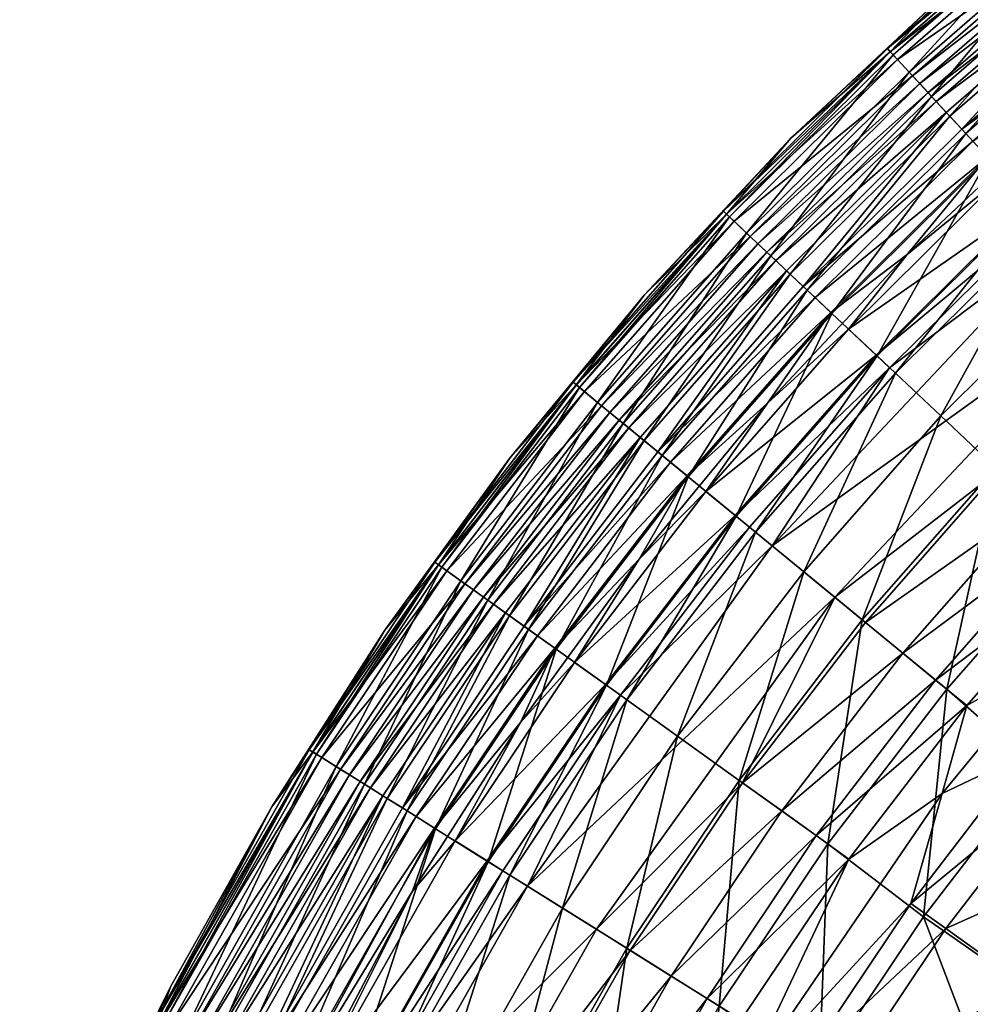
# Model space of a CAD drawing. Header units: inches. Extents: x -1 to 113, y -64 to 1.
# Tile 91 of 236: x 1.39 to 4.8, y -7.08 to -3.55. Entities that reach past the tile are written whole.
import ezdxf

# ---------------------------------------------------------------- set-up
doc = ezdxf.new("R2010")
doc.units = ezdxf.units.IN
doc.header["$MEASUREMENT"] = 0
doc.layers.add('AFUCH-3-STUP', color=5, linetype='Continuous')

msp = doc.modelspace()

# ---------------------------------------------------------------- meshes
at = {"layer": 'AFUCH-3-STUP'}
mesh = msp.add_polyface(dxfattribs=at)
corners = [(5.3057, -2.9619, 22.7582), (5.641, -2.7399, 21.3553), (5.0656, -3.1821, 21.3553), (5.2644, -3.4255, 17.1635), (4.7223, -3.8963, 17.1635), (5.2035, -3.351, 18.0409), (5.3937, -3.5839, 15.9084), (5.0122, -4.21, 15.2117), (4.8611, -4.0465, 15.9084), (5.732, -2.8658, 29.2953), (5.1398, -3.2729, 28.5291), (5.1639, -3.3025, 29.2953), (5.663, -2.7704, 26.5383), (5.0659, -3.1824, 25.1788), (5.0894, -3.2113, 26.5383), (5.6497, -2.752, 20.9143), (5.1282, -3.2588, 19.4113), (5.0751, -3.1937, 20.9143), (5.3173, -3.4904, 16.5455), (4.7792, -3.9578, 16.5455), (4.718, -3.4464, 22.7582), (4.5762, -3.7382, 19.4113), (4.5886, -3.7516, 28.5291), (5.5345, -3.7563, 15.2117), (4.6444, -3.8119, 30.0406), (5.2193, -3.3704, 30.6335), (5.1917, -3.3366, 30.0406), (5.3418, -3.5203, 31.9825), (4.8054, -3.9862, 31.9825), (5.3906, -3.5801, 32.1822), (5.2528, -3.4113, 31.1816), (4.7657, -3.9432, 31.6754), (5.3048, -3.475, 31.6754), (5.6321, -2.7277, 24.3213), (5.0561, -3.1705, 24.3213), (4.9168, -4.1067, 32.3081), (5.5314, -3.7525, 32.3907), (5.4456, -3.6474, 32.3081), (4.8577, -4.0429, 32.1822), (5.1059, -3.8881, 32.2658), (5.699, -2.8201, 19.4113), (4.6571, -3.8257, 18.0409), (4.5346, -3.6931, 26.5383), (5.7097, -2.8349, 28.5291), (5.0088, -4.2064, 32.3907), (4.674, -3.844, 30.6335), (4.6145, -3.7796, 29.2953)]
mesh.append_faces([[corners[k] for k in face] for face in [(35, 36, 37), (38, 39, 29), (29, 28, 38), (37, 39, 35), (27, 31, 28)]], dxfattribs={"vtx0": -1, "vtx1": -1})
mesh.append_faces([[corners[k] for k in face] for face in [(0, 1, 2), (3, 4, 5), (6, 7, 8), (9, 10, 11), (12, 13, 14), (15, 16, 17), (18, 8, 19), (6, 8, 18), (0, 2, 20), (16, 21, 17), (10, 22, 11), (23, 7, 6), (24, 25, 26), (30, 31, 32), (33, 0, 34), (34, 0, 20), (16, 40, 5), (5, 41, 16), (14, 42, 10), (43, 14, 10), (18, 19, 3), (3, 19, 4), (30, 25, 45), (33, 34, 13), (1, 17, 2), (32, 31, 27), (26, 11, 46)]], dxfattribs={"vtx0": -1, "vtx1": -1, "vtx2": -1})
mesh.append_faces([[corners[k] for k in face] for face in [(27, 28, 29), (44, 36, 35)]], dxfattribs={"vtx1": -1, "vtx2": -1})
mesh = msp.add_polyface(dxfattribs=at)
corners = [(4.718, -3.4464, 22.7582), (4.5091, -3.6655, 21.3553), (4.1533, -3.9756, 22.7582), (4.5886, -3.7516, 28.5291), (4.0074, -4.3274, 28.5291), (4.6145, -3.7796, 29.2953), (3.9221, -4.2471, 21.3553), (4.5093, -3.6658, 25.1788), (3.9223, -4.2473, 25.1788), (4.5346, -3.6931, 26.5383), (4.5762, -3.7382, 19.4113), (3.9941, -4.3149, 19.4113), (4.5192, -3.6765, 20.9143), (4.0672, -4.3837, 30.0406), (4.674, -3.844, 30.6335), (4.6444, -3.8119, 30.0406), (5.0659, -3.1824, 25.1788), (5.0894, -3.2113, 26.5383), (5.2035, -3.351, 18.0409), (4.7223, -3.8963, 17.1635), (4.6571, -3.8257, 18.0409), (5.1639, -3.3025, 29.2953), (5.0751, -3.1937, 20.9143), (5.0656, -3.1821, 21.3553), (4.7099, -3.8828, 31.1816), (4.7657, -3.9432, 31.6754), (5.2528, -3.4113, 31.1816), (5.2193, -3.3704, 30.6335), (4.4989, -3.6544, 24.3213), (3.9111, -4.2368, 24.3213), (5.0561, -3.1705, 24.3213), (4.0808, -4.3965, 18.0409), (5.1282, -3.2588, 19.4113), (5.1398, -3.2729, 28.5291), (3.9495, -4.2729, 26.5383), (4.099, -4.4136, 30.6335), (3.9329, -4.2573, 20.9143), (5.1917, -3.3366, 30.0406), (4.0352, -4.3536, 29.2953)]
mesh.append_faces([[corners[k] for k in face] for face in [(0, 1, 2), (3, 4, 5), (2, 1, 6), (7, 8, 9), (10, 11, 12), (13, 14, 15), (16, 7, 17), (18, 19, 20), (17, 7, 9), (21, 3, 5), (22, 10, 12), (0, 23, 1), (24, 25, 26), (14, 27, 15), (28, 2, 29), (28, 0, 2), (30, 0, 28), (20, 31, 10), (32, 20, 10), (33, 9, 3), (9, 34, 3), (26, 14, 24), (24, 14, 35), (30, 28, 16), (7, 29, 8), (16, 28, 7), (28, 29, 7), (22, 12, 23), (23, 12, 1), (12, 36, 1), (1, 36, 6), (37, 5, 15), (15, 5, 38)]], dxfattribs={"vtx0": -1, "vtx1": -1, "vtx2": -1})
mesh = msp.add_polyface(dxfattribs=at)
corners = [(4.6145, -3.7796, 29.2953), (4.0074, -4.3274, 28.5291), (4.0352, -4.3536, 29.2953), (4.6571, -3.8257, 18.0409), (4.1509, -4.4625, 17.1635), (4.0808, -4.3965, 18.0409), (3.627, -5.0584, 17.1635), (4.1533, -3.9756, 22.7582), (3.9221, -4.2471, 21.3553), (3.628, -4.5362, 22.7582), (4.5346, -3.6931, 26.5383), (3.9223, -4.2473, 25.1788), (3.9495, -4.2729, 26.5383), (3.4747, -4.9334, 28.5291), (3.5042, -4.9576, 29.2953), (3.9111, -4.2368, 24.3213), (3.3725, -4.8495, 24.3213), (3.3844, -4.8592, 25.1788), (3.9329, -4.2573, 20.9143), (3.4606, -4.9218, 19.4113), (3.3957, -4.8685, 20.9143), (3.4132, -4.8829, 26.5383), (3.9941, -4.3149, 19.4113), (4.5192, -3.6765, 20.9143), (4.1375, -4.4499, 31.1816), (3.6764, -5.099, 31.6754), (4.1974, -4.5063, 31.6754), (3.5382, -4.9855, 30.0406), (4.099, -4.4136, 30.6335), (4.0672, -4.3837, 30.0406), (4.674, -3.844, 30.6335), (3.3841, -4.859, 21.3553), (3.5526, -4.9974, 18.0409), (4.5762, -3.7382, 19.4113), (4.5886, -3.7516, 28.5291), (4.2118, -4.5198, 16.5455), (3.6917, -5.1116, 16.5455), (3.5719, -5.0132, 30.6335), (4.24, -4.5463, 31.9825), (4.6444, -3.8119, 30.0406)]
mesh.append_faces([[corners[k] for k in face] for face in [(0, 1, 2), (3, 4, 5), (4, 6, 5), (7, 8, 9), (10, 11, 12), (2, 13, 14), (15, 9, 16), (11, 17, 12), (18, 19, 20), (1, 13, 2), (12, 17, 21), (22, 19, 18), (23, 22, 18), (24, 25, 26), (27, 28, 29), (28, 30, 29), (9, 8, 31), (15, 7, 9), (22, 32, 19), (5, 32, 22), (33, 5, 22), (1, 21, 13), (12, 21, 1), (34, 12, 1), (35, 36, 4), (24, 28, 37), (11, 16, 17), (15, 16, 11), (26, 25, 38), (8, 20, 31), (18, 20, 8), (29, 2, 14), (39, 2, 29)]], dxfattribs={"vtx0": -1, "vtx1": -1, "vtx2": -1})
mesh = msp.add_polyface(dxfattribs=at)
corners = [(5.0122, -4.21, 15.2117), (4.4619, -4.7552, 15.2117), (4.8611, -4.0465, 15.9084), (5.0734, -4.2763, 15.0287), (4.6898, -4.9697, 14.7065), (4.5276, -4.817, 15.0287), (4.1375, -4.4499, 31.1816), (4.1974, -4.5063, 31.6754), (4.7099, -3.8828, 31.1816), (4.2962, -4.5992, 32.1822), (4.5691, -4.3912, 32.2658), (4.8577, -4.0429, 32.1822), (4.3595, -4.6588, 32.3081), (5.0088, -4.2064, 32.3907), (4.9168, -4.1067, 32.3081), (4.7657, -3.9432, 31.6754), (4.8054, -3.9862, 31.9825), (4.24, -4.5463, 31.9825), (4.4583, -4.7518, 32.3907), (5.1059, -3.8881, 32.2658), (4.0697, -4.9242, 32.2658), (4.7223, -3.8963, 17.1635), (4.1509, -4.4625, 17.1635), (4.6571, -3.8257, 18.0409), (4.7792, -3.9578, 16.5455), (4.2998, -4.6026, 15.9084), (4.2118, -4.5198, 16.5455), (5.5916, -3.8262, 15.0287), (5.2246, -4.4399, 14.7065), (4.5068, -4.7975, 32.4072), (5.1249, -4.3321, 32.4234), (5.0541, -4.2553, 32.4072), (5.4088, -4.6393, 14.4448), (4.8875, -5.1558, 14.4448), (5.5345, -3.7563, 15.2117), (5.5736, -3.8042, 32.4072), (4.099, -4.4136, 30.6335)]
mesh.append_faces([[corners[k] for k in face] for face in [(9, 10, 11), (12, 13, 14), (11, 17, 9), (14, 10, 12), (16, 7, 17), (18, 31, 13)]], dxfattribs={"vtx0": -1, "vtx1": -1})
mesh.append_faces([[corners[k] for k in face] for face in [(0, 1, 2), (3, 4, 5), (6, 7, 8), (8, 7, 15), (11, 10, 19), (9, 20, 10), (21, 22, 23), (24, 25, 26), (27, 28, 3), (2, 1, 25), (2, 25, 24), (29, 30, 31), (32, 33, 28), (0, 5, 1), (34, 3, 0), (3, 5, 0), (31, 30, 35), (12, 10, 20), (24, 26, 21), (21, 26, 22), (14, 19, 10), (8, 36, 6), (15, 7, 16), (29, 31, 18), (31, 35, 13)]], dxfattribs={"vtx0": -1, "vtx1": -1, "vtx2": -1})
mesh.append_faces([[corners[k] for k in face] for face in [(16, 17, 11), (18, 13, 12), (28, 4, 3)]], dxfattribs={"vtx1": -1, "vtx2": -1})
mesh = msp.add_polyface(dxfattribs=at)
corners = [(5.1007, -5.8299, 31.6767), (5.5398, -5.3614, 31.6767), (5.2399, -5.4875, 31.9215), (4.3101, -5.6193, 32.4213), (5.3222, -4.5455, 32.4213), (4.0855, -5.4349, 32.4234), (4.8875, -5.1558, 14.4448), (4.7112, -5.9487, 14.1845), (4.4088, -5.7003, 14.4448), (4.6898, -4.9697, 14.7065), (4.1989, -5.5281, 14.7065), (4.5276, -4.817, 15.0287), (5.1349, -5.3887, 32.1467), (5.6394, -4.8889, 32.1467), (5.0242, -5.2845, 32.3095), (5.1724, -5.424, 14.1845), (5.1249, -4.3321, 32.4234), (4.5539, -5.8195, 32.3095), (4.0268, -5.3867, 15.0287), (4.4619, -4.7552, 15.2117), (3.957, -5.3294, 15.2117), (4.2998, -4.6026, 15.9084), (4.4202, -5.7097, 32.3956), (4.8982, -5.1659, 32.3956), (5.4386, -5.6745, 31.3578), (4.9937, -6.1806, 31.3578), (5.4783, -5.7296, 13.9671), (5.0363, -6.2324, 13.9671), (4.7828, -6.0074, 31.9215), (4.6714, -5.916, 32.1467), (4.5068, -4.7975, 32.4072), (5.2246, -4.4399, 14.7065), (5.4088, -4.6393, 14.4448), (5.5362, -4.7772, 32.3095), (5.4188, -4.6501, 32.3956), (3.9795, -6.284, 32.3956), (5.5515, -5.7808, 30.9861), (3.9532, -5.3263, 32.3907), (4.4583, -4.7518, 32.3907)]
mesh.append_faces([[corners[k] for k in face] for face in [(9, 8, 10), (17, 12, 14), (22, 14, 23), (31, 6, 9), (3, 23, 4), (29, 2, 12), (28, 0, 2), (23, 33, 34), (35, 17, 22), (37, 30, 38)]], dxfattribs={"vtx0": -1, "vtx1": -1})
mesh.append_faces([[corners[k] for k in face] for face in [(0, 1, 2), (6, 7, 8), (6, 8, 9), (15, 7, 6), (5, 4, 16), (11, 10, 18), (19, 20, 21), (24, 0, 25), (15, 27, 7), (5, 16, 30), (32, 15, 6), (11, 18, 19), (36, 24, 25)]], dxfattribs={"vtx0": -1, "vtx1": -1, "vtx2": -1})
mesh.append_faces([[corners[k] for k in face] for face in [(3, 4, 5), (9, 10, 11), (12, 13, 14), (17, 14, 22), (26, 27, 15), (28, 2, 29), (29, 12, 17), (22, 23, 3), (14, 33, 23), (23, 34, 4), (35, 22, 3)]], dxfattribs={"vtx1": -1, "vtx2": -1})
mesh = msp.add_polyface(dxfattribs=at)
corners = [(3.957, -5.3294, 15.2117), (3.4925, -5.9348, 15.2117), (3.785, -5.1882, 15.9084), (3.21, -6.6549, 32.4234), (4.3101, -5.6193, 32.4213), (4.0855, -5.4349, 32.4234), (3.8484, -5.2402, 32.3081), (4.4583, -4.7518, 32.3907), (4.3595, -4.6588, 32.3081), (4.2998, -4.6026, 15.9084), (4.0268, -5.3867, 15.0287), (3.7469, -6.1172, 14.7065), (3.5658, -5.9874, 15.0287), (4.2118, -4.5198, 16.5455), (3.6917, -5.1116, 16.5455), (3.6128, -5.0468, 31.1816), (3.6764, -5.099, 31.6754), (4.1375, -4.4499, 31.1816), (4.0808, -4.3965, 18.0409), (3.627, -5.0584, 17.1635), (3.5526, -4.9974, 18.0409), (4.0697, -4.9242, 32.2658), (4.2962, -4.5992, 32.1822), (3.7215, -5.1361, 31.9825), (3.7812, -5.185, 32.1822), (3.5719, -5.0132, 30.6335), (4.099, -4.4136, 30.6335), (3.5382, -4.9855, 30.0406), (3.5427, -5.9708, 32.4072), (4.0048, -5.3686, 32.4072), (3.3782, -5.8529, 32.3081), (3.9532, -5.3263, 32.3907), (4.24, -4.5463, 31.9825), (4.1989, -5.5281, 14.7065), (3.9675, -6.2754, 14.4448), (4.4619, -4.7552, 15.2117), (4.4088, -5.7003, 14.4448), (3.6093, -5.4826, 32.2658), (4.5068, -4.7975, 32.4072), (4.1509, -4.4625, 17.1635), (4.0672, -4.3837, 30.0406), (3.5042, -4.9576, 29.2953), (3.4885, -5.932, 32.3907)]
mesh.append_faces([[corners[k] for k in face] for face in [(6, 7, 8), (8, 21, 6), (22, 23, 24), (30, 31, 6), (33, 34, 11), (24, 21, 22), (32, 16, 23), (42, 29, 31)]], dxfattribs={"vtx0": -1, "vtx1": -1})
mesh.append_faces([[corners[k] for k in face] for face in [(0, 1, 2), (3, 4, 5), (9, 0, 2), (10, 11, 12), (13, 2, 14), (15, 16, 17), (9, 2, 13), (18, 19, 20), (25, 26, 27), (28, 5, 29), (0, 12, 1), (35, 10, 0), (10, 12, 0), (36, 34, 33), (24, 37, 21), (29, 5, 38), (6, 21, 37), (39, 14, 19), (17, 25, 15), (40, 41, 27), (28, 29, 42), (29, 38, 31)]], dxfattribs={"vtx0": -1, "vtx1": -1, "vtx2": -1})
mesh.append_faces([[corners[k] for k in face] for face in [(32, 23, 22), (33, 11, 10), (31, 7, 6)]], dxfattribs={"vtx1": -1, "vtx2": -1})
mesh = msp.add_polyface(dxfattribs=at)
corners = [(2.8777, -5.4941, 24.3213), (3.1444, -5.1229, 22.7582), (2.698, -5.7374, 22.7582), (3.3841, -4.859, 21.3553), (2.89, -5.5029, 21.3553), (3.7215, -5.1361, 31.9825), (3.2448, -5.7573, 31.9825), (3.7812, -5.185, 32.1822), (3.4747, -4.9334, 28.5291), (2.9853, -5.5712, 28.5291), (3.5042, -4.9576, 29.2953), (3.0163, -5.5934, 29.2953), (3.5526, -4.9974, 18.0409), (3.1454, -5.686, 17.1635), (3.0672, -5.63, 18.0409), (3.1305, -5.6753, 31.1816), (3.1973, -5.7232, 31.6754), (3.6128, -5.0468, 31.1816), (3.6764, -5.099, 31.6754), (3.3957, -4.8685, 20.9143), (2.9704, -5.5606, 19.4113), (2.9021, -5.5116, 20.9143), (3.4606, -4.9218, 19.4113), (3.3844, -4.8592, 25.1788), (2.8903, -5.5031, 25.1788), (3.4132, -4.8829, 26.5383), (3.627, -5.0584, 17.1635), (3.0875, -5.6445, 30.6335), (3.5719, -5.0132, 30.6335), (3.052, -5.6191, 30.0406), (3.5382, -4.9855, 30.0406), (3.628, -4.5362, 22.7582), (3.785, -5.1882, 15.9084), (3.3116, -5.8051, 15.9084), (3.6917, -5.1116, 16.5455), (2.9206, -5.5248, 26.5383), (3.3725, -4.8495, 24.3213), (3.2134, -5.7348, 16.5455)]
mesh.append_faces([[corners[k] for k in face] for face in [(0, 1, 2), (1, 3, 4), (8, 9, 10), (10, 9, 11), (12, 13, 14), (15, 16, 17), (17, 16, 18), (19, 20, 21), (22, 20, 19), (23, 24, 25), (1, 4, 2), (26, 13, 12), (27, 28, 29), (29, 28, 30), (31, 3, 1), (32, 33, 34), (25, 24, 35), (36, 31, 1), (36, 1, 0), (22, 14, 20), (12, 14, 22), (8, 35, 9), (25, 35, 8), (34, 37, 26), (17, 27, 15), (17, 28, 27), (23, 0, 24), (36, 0, 23), (18, 16, 5), (3, 21, 4), (19, 21, 3), (30, 11, 29), (30, 10, 11)]], dxfattribs={"vtx0": -1, "vtx1": -1, "vtx2": -1})
mesh.append_faces([[corners[k] for k in face] for face in [(5, 6, 7)]], dxfattribs={"vtx1": -1, "vtx2": -1})
mesh = msp.add_polyface(dxfattribs=at)
corners = [(3.1454, -5.686, 17.1635), (2.707, -6.3404, 17.1635), (3.0672, -5.63, 18.0409), (3.3075, -5.8022, 32.1822), (3.6093, -5.4826, 32.2658), (3.7812, -5.185, 32.1822), (3.4885, -5.932, 32.3907), (3.9532, -5.3263, 32.3907), (3.3782, -5.8529, 32.3081), (3.3116, -5.8051, 15.9084), (2.8804, -6.4488, 15.9084), (3.2134, -5.7348, 16.5455), (2.8777, -5.4941, 24.3213), (2.698, -5.7374, 22.7582), (2.4278, -6.1658, 24.3213), (2.9853, -5.5712, 28.5291), (2.54, -6.236, 28.5291), (3.0163, -5.5934, 29.2953), (2.9704, -5.5606, 19.4113), (2.5245, -6.2263, 19.4113), (2.9021, -5.5116, 20.9143), (3.1305, -5.6753, 31.1816), (2.7612, -6.3743, 31.6754), (3.1973, -5.7232, 31.6754), (3.6917, -5.1116, 16.5455), (2.89, -5.5029, 21.3553), (2.4406, -6.1738, 21.3553), (2.4533, -6.1817, 20.9143), (2.6096, -6.2795, 30.0406), (3.0875, -5.6445, 30.6335), (3.052, -5.6191, 30.0406), (3.785, -5.1882, 15.9084), (3.4925, -5.9348, 15.2117), (2.8903, -5.5031, 25.1788), (2.4409, -6.174, 25.1788), (2.9206, -5.5248, 26.5383), (2.4725, -6.1938, 26.5383), (3.1838, -6.0685, 32.2658), (3.2448, -5.7573, 31.9825), (2.8108, -6.4053, 31.9825), (2.6255, -6.2894, 18.0409), (3.8484, -5.2402, 32.3081), (2.778, -6.3848, 16.5455), (3.627, -5.0584, 17.1635), (2.6466, -6.3027, 30.6335), (3.7215, -5.1361, 31.9825), (2.5723, -6.2562, 29.2953)]
mesh.append_faces([[corners[k] for k in face] for face in [(41, 4, 8), (45, 23, 38)]], dxfattribs={"vtx0": -1, "vtx1": -1})
mesh.append_faces([[corners[k] for k in face] for face in [(0, 1, 2), (3, 4, 5), (9, 10, 11), (12, 13, 14), (15, 16, 17), (18, 19, 20), (21, 22, 23), (24, 9, 11), (13, 25, 26), (20, 19, 27), (28, 29, 30), (31, 32, 9), (33, 34, 35), (35, 34, 36), (3, 37, 4), (5, 38, 3), (2, 40, 18), (35, 36, 15), (15, 36, 16), (11, 42, 0), (43, 11, 0), (8, 4, 37), (21, 29, 44), (12, 14, 33), (33, 14, 34), (23, 22, 38), (20, 27, 25), (25, 27, 26), (30, 17, 46)]], dxfattribs={"vtx0": -1, "vtx1": -1, "vtx2": -1})
mesh.append_faces([[corners[k] for k in face] for face in [(6, 7, 8), (38, 39, 3)]], dxfattribs={"vtx1": -1, "vtx2": -1})
mesh = msp.add_polyface(dxfattribs=at)
corners = [(4.2856, -6.5033, 14.1845), (4.2539, -7.323, 13.9671), (3.8965, -7.0842, 14.1845), (3.7469, -6.1172, 14.7065), (3.3345, -6.7328, 14.7065), (3.5658, -5.9874, 15.0287), (3.9675, -6.2754, 14.4448), (3.8528, -7.0569, 32.1467), (4.3608, -6.5573, 31.9215), (4.2437, -6.4733, 32.1467), (3.5772, -6.8846, 32.3956), (4.1202, -6.3848, 32.3095), (3.9795, -6.284, 32.3956), (3.975, -7.1333, 31.9215), (3.9742, -7.3786, 31.6767), (3.5647, -6.8767, 14.4448), (2.8762, -6.4462, 32.1822), (3.1838, -6.0685, 32.2658), (3.3075, -5.8022, 32.1822), (2.9499, -6.4923, 32.3081), (3.4885, -5.932, 32.3907), (3.3782, -5.8529, 32.3081), (3.7239, -6.9763, 32.3095), (4.5827, -6.7163, 31.3578), (4.6947, -6.3224, 31.6767), (4.6714, -5.916, 32.1467), (3.4925, -5.9348, 15.2117), (3.0691, -6.5669, 15.2117), (3.3116, -5.8051, 15.9084), (3.1456, -6.6147, 15.0287), (3.21, -6.6549, 32.4234), (4.0855, -5.4349, 32.4234), (3.5427, -5.9708, 32.4072), (4.6279, -6.7647, 13.9671), (3.4565, -6.809, 32.4213), (4.4088, -5.7003, 14.4448), (4.5539, -5.8195, 32.3095), (3.065, -6.5642, 32.3907), (3.1215, -6.5996, 32.4072), (4.3101, -5.6193, 32.4213)]
mesh.append_faces([[corners[k] for k in face] for face in [(7, 8, 9), (10, 11, 12), (13, 14, 8), (19, 20, 21), (3, 15, 4), (22, 9, 11), (21, 17, 19), (37, 32, 20)]], dxfattribs={"vtx0": -1, "vtx1": -1})
mesh.append_faces([[corners[k] for k in face] for face in [(0, 1, 2), (0, 2, 6), (6, 2, 15), (16, 17, 18), (6, 15, 3), (23, 24, 14), (26, 27, 28), (5, 4, 29), (30, 31, 32), (5, 29, 26), (26, 29, 27), (35, 0, 6), (38, 30, 32), (14, 24, 8), (34, 12, 39), (34, 39, 30), (38, 32, 37)]], dxfattribs={"vtx0": -1, "vtx1": -1, "vtx2": -1})
mesh.append_faces([[corners[k] for k in face] for face in [(3, 4, 5), (22, 11, 10), (9, 25, 11), (33, 1, 0), (10, 12, 34), (7, 9, 22), (11, 36, 12), (37, 20, 19), (13, 8, 7)]], dxfattribs={"vtx1": -1, "vtx2": -1})
mesh = msp.add_polyface(dxfattribs=at)
corners = [(2.8108, -6.4053, 31.9825), (2.2674, -7.3639, 31.9825), (2.8762, -6.4462, 32.1822), (3.3116, -5.8051, 15.9084), (3.0691, -6.5669, 15.2117), (2.8804, -6.4488, 15.9084), (2.6915, -6.3307, 31.1816), (2.2154, -7.3372, 31.6754), (2.7612, -6.3743, 31.6754), (2.3506, -7.4065, 32.2124), (3.3345, -6.7328, 14.7065), (2.8172, -7.6454, 14.7065), (3.1456, -6.6147, 15.0287), (3.2134, -5.7348, 16.5455), (2.778, -6.3848, 16.5455), (2.707, -6.3404, 17.1635), (2.1585, -7.3081, 17.1635), (2.6255, -6.2894, 18.0409), (3.1305, -5.6753, 31.1816), (3.0163, -5.5934, 29.2953), (2.54, -6.236, 28.5291), (2.5723, -6.2562, 29.2953), (2.5386, -7.5028, 15.2117), (3.0672, -5.63, 18.0409), (3.3075, -5.8022, 32.1822), (2.3405, -7.4013, 15.9084), (2.6466, -6.3027, 30.6335), (3.0875, -5.6445, 30.6335), (2.6096, -6.2795, 30.0406), (2.5936, -7.5309, 32.4072), (3.21, -6.6549, 32.4234), (3.1215, -6.5996, 32.4072), (3.065, -6.5642, 32.3907), (2.9499, -6.4923, 32.3081), (2.4135, -7.4387, 32.3081), (2.698, -5.7374, 22.7582), (2.4406, -6.1738, 21.3553), (2.2931, -6.3706, 22.7582), (2.4278, -6.1658, 24.3213), (2.9704, -5.5606, 19.4113), (2.5245, -6.2263, 19.4113), (2.6189, -7.5439, 15.0287), (2.7973, -6.6729, 32.2658), (3.1838, -6.0685, 32.2658), (3.1454, -5.686, 17.1635), (2.233, -7.3463, 16.5455), (2.0951, -7.2756, 30.6335), (2.6865, -7.5785, 32.4234), (3.4565, -6.809, 32.4213), (3.2448, -5.7573, 31.9825), (3.052, -5.6191, 30.0406), (2.5342, -7.5005, 32.3907)]
mesh.append_faces([[corners[k] for k in face] for face in [(33, 42, 34), (49, 8, 0)]], dxfattribs={"vtx0": -1, "vtx1": -1})
mesh.append_faces([[corners[k] for k in face] for face in [(3, 4, 5), (6, 7, 8), (2, 1, 9), (13, 5, 14), (15, 16, 17), (6, 8, 18), (19, 20, 21), (4, 22, 5), (23, 15, 17), (24, 0, 2), (5, 25, 14), (26, 27, 28), (29, 30, 31), (35, 36, 37), (38, 35, 37), (39, 17, 40), (12, 41, 4), (33, 43, 42), (9, 42, 2), (2, 42, 43), (44, 14, 15), (14, 45, 15), (18, 26, 6), (6, 26, 46), (47, 48, 30), (8, 7, 0), (50, 21, 28)]], dxfattribs={"vtx0": -1, "vtx1": -1, "vtx2": -1})
mesh.append_faces([[corners[k] for k in face] for face in [(32, 33, 34), (31, 32, 51)]], dxfattribs={"vtx0": -1, "vtx2": -1})
mesh.append_faces([[corners[k] for k in face] for face in [(0, 1, 2), (10, 11, 12)]], dxfattribs={"vtx1": -1, "vtx2": -1})
mesh = msp.add_polyface(dxfattribs=at)
corners = [(5.6527, -6.7217, 29.0632), (4.9961, -7.0127, 30.0544), (5.2756, -7.2131, 29.0632), (5.3591, -7.2729, 13.5692), (5.0165, -7.7845, 13.5692), (4.6279, -6.7647, 13.9671), (4.2437, -6.4733, 32.1467), (4.7828, -6.0074, 31.9215), (4.6714, -5.916, 32.1467), (4.6378, -7.5477, 30.0544), (4.1853, -8.3461, 30.0544), (4.9294, -7.73, 29.0632), (5.1136, -6.279, 30.9861), (4.7087, -6.8067, 30.9861), (5.3869, -6.5034, 30.0544), (5.4783, -5.7296, 13.9671), (5.7321, -6.7869, 13.5692), (5.0363, -6.2324, 13.9671), (4.9937, -6.1806, 31.3578), (4.6947, -6.3224, 31.6767), (4.5827, -6.7163, 31.3578), (5.6967, -7.5149, 27.4198), (5.1402, -7.8619, 28.2982), (5.3686, -8.0047, 27.4198), (4.3608, -6.5573, 31.9215), (5.1007, -5.8299, 31.6767), (5.7463, -8.2409, 13.2074), (4.3379, -7.3602, 30.9861), (4.1202, -6.3848, 32.3095), (4.5539, -5.8195, 32.3095), (4.7112, -5.9487, 14.1845), (4.2856, -6.5033, 14.1845), (4.4088, -5.7003, 14.4448), (4.5828, -8.5497, 13.5692), (4.2539, -7.323, 13.9671), (5.4777, -7.3579, 28.2982), (5.5515, -5.7808, 30.9861), (4.2065, -7.278, 31.3578)]
mesh.append_faces([[corners[k] for k in face] for face in [(6, 7, 8), (15, 16, 17), (28, 8, 29), (5, 4, 34), (24, 19, 7), (17, 3, 5)]], dxfattribs={"vtx0": -1, "vtx1": -1})
mesh.append_faces([[corners[k] for k in face] for face in [(0, 1, 2), (3, 4, 5), (9, 10, 11), (12, 13, 14), (18, 19, 20), (1, 9, 2), (14, 1, 0), (2, 9, 11), (21, 22, 23), (18, 25, 19), (3, 26, 4), (13, 27, 1), (14, 13, 1), (1, 27, 9), (30, 5, 31), (30, 31, 32), (4, 33, 34), (19, 25, 7), (16, 3, 17), (2, 11, 35), (35, 11, 22), (18, 20, 12), (12, 36, 18), (12, 20, 13), (20, 37, 13)]], dxfattribs={"vtx0": -1, "vtx1": -1, "vtx2": -1})
mesh.append_faces([[corners[k] for k in face] for face in [(24, 7, 6), (17, 5, 30)]], dxfattribs={"vtx1": -1, "vtx2": -1})
mesh = msp.add_polyface(dxfattribs=at)
corners = [(2.6255, -6.2894, 18.0409), (2.1585, -7.3081, 17.1635), (2.0729, -7.2642, 18.0409), (2.2931, -6.3706, 22.7582), (1.8788, -7.1648, 21.3553), (1.9306, -7.0152, 22.7582), (2.4278, -6.1658, 24.3213), (1.8654, -7.158, 24.3213), (2.54, -6.236, 28.5291), (1.9831, -7.2183, 28.5291), (2.5723, -6.2562, 29.2953), (2.0171, -7.2357, 29.2953), (2.1422, -7.2997, 31.1816), (2.2154, -7.3372, 31.6754), (2.6915, -6.3307, 31.1816), (1.6047, -7.6763, 22.7582), (2.5245, -6.2263, 19.4113), (1.9669, -7.2099, 19.4113), (2.4533, -6.1817, 20.9143), (2.778, -6.3848, 16.5455), (2.3405, -7.4013, 15.9084), (2.233, -7.3463, 16.5455), (2.4406, -6.1738, 21.3553), (2.4725, -6.1938, 26.5383), (1.8791, -7.165, 25.1788), (1.9123, -7.182, 26.5383), (1.8921, -7.1717, 20.9143), (2.0562, -7.2557, 30.0406), (2.6466, -6.3027, 30.6335), (2.6096, -6.2795, 30.0406), (2.0951, -7.2756, 30.6335), (2.4135, -7.4387, 32.3081), (2.7973, -6.6729, 32.2658), (2.1387, -7.9221, 32.2658), (2.4409, -6.174, 25.1788), (2.3506, -7.4065, 32.2124), (2.707, -6.3404, 17.1635), (1.3902, -8.1873, 24.3213), (2.8108, -6.4053, 31.9825), (2.2674, -7.3639, 31.9825), (1.4179, -8.1988, 20.9143)]
mesh.append_faces([[corners[k] for k in face] for face in [(38, 13, 39)]], dxfattribs={"vtx0": -1, "vtx1": -1})
mesh.append_faces([[corners[k] for k in face] for face in [(0, 1, 2), (3, 4, 5), (6, 3, 7), (8, 9, 10), (10, 9, 11), (12, 13, 14), (5, 4, 15), (16, 17, 18), (19, 20, 21), (3, 22, 4), (23, 24, 25), (18, 17, 26), (27, 28, 29), (30, 28, 27), (31, 32, 33), (34, 24, 23), (35, 33, 32), (7, 3, 5), (7, 5, 15), (0, 2, 16), (16, 2, 17), (23, 25, 8), (8, 25, 9), (36, 21, 1), (14, 30, 12), (6, 7, 34), (7, 37, 24), (34, 7, 24), (26, 40, 4), (22, 26, 4), (18, 26, 22), (29, 10, 11), (29, 11, 27)]], dxfattribs={"vtx0": -1, "vtx1": -1, "vtx2": -1})
mesh = msp.add_polyface(dxfattribs=at)
corners = [(2.9452, -7.711, 32.4213), (3.4565, -6.809, 32.4213), (2.6865, -7.5785, 32.4234), (2.2426, -8.5401, 32.4234), (3.4896, -7.9898, 31.9215), (3.3852, -8.4963, 31.6767), (3.9742, -7.3786, 31.6767), (3.3345, -6.7328, 14.7065), (3.0588, -7.7692, 14.4448), (2.8172, -7.6454, 14.7065), (3.1456, -6.6147, 15.0287), (2.6189, -7.5439, 15.0287), (3.5647, -6.8767, 14.4448), (3.4071, -7.9476, 14.1845), (4.2065, -7.278, 31.3578), (3.7325, -8.1142, 31.3578), (4.3379, -7.3602, 30.9861), (3.8528, -7.0569, 32.1467), (3.226, -7.8548, 32.3095), (3.3613, -7.9241, 32.1467), (3.975, -7.1333, 31.9215), (2.8804, -6.4488, 15.9084), (2.5386, -7.5028, 15.2117), (2.3405, -7.4013, 15.9084), (2.5342, -7.5005, 32.3907), (3.065, -6.5642, 32.3907), (2.4135, -7.4387, 32.3081), (4.7087, -6.8067, 30.9861), (2.3782, -8.5962, 14.7065), (4.2539, -7.323, 13.9671), (3.7827, -8.1544, 13.9671), (3.8965, -7.0842, 14.1845), (3.7239, -6.9763, 32.3095), (3.072, -7.7759, 32.3956), (2.5936, -7.5309, 32.4072), (2.1461, -8.5001, 32.4072), (3.5772, -6.8846, 32.3956), (3.0691, -6.5669, 15.2117), (3.8705, -8.1849, 30.9861), (4.6378, -7.5477, 30.0544), (4.5828, -8.5497, 13.5692), (4.5827, -6.7163, 31.3578), (3.21, -6.6549, 32.4234), (3.1215, -6.5996, 32.4072)]
mesh.append_faces([[corners[k] for k in face] for face in [(7, 8, 9), (17, 18, 19), (4, 6, 20), (32, 33, 18), (36, 0, 33), (20, 19, 4), (29, 40, 30)]], dxfattribs={"vtx0": -1, "vtx1": -1})
mesh.append_faces([[corners[k] for k in face] for face in [(0, 1, 2), (2, 3, 0), (4, 5, 6), (10, 9, 11), (12, 13, 8), (14, 15, 16), (21, 22, 23), (12, 8, 7), (27, 14, 16), (31, 13, 12), (31, 30, 13), (34, 35, 2), (6, 5, 15), (37, 11, 22), (16, 38, 39), (1, 0, 36), (16, 15, 38), (41, 6, 14), (14, 6, 15), (2, 42, 34), (43, 24, 34)]], dxfattribs={"vtx0": -1, "vtx1": -1, "vtx2": -1})
mesh.append_faces([[corners[k] for k in face] for face in [(24, 25, 26), (9, 28, 11), (29, 30, 31), (32, 18, 17), (36, 33, 32), (17, 19, 20)]], dxfattribs={"vtx1": -1, "vtx2": -1})

doc.saveas('drawing.dxf')
